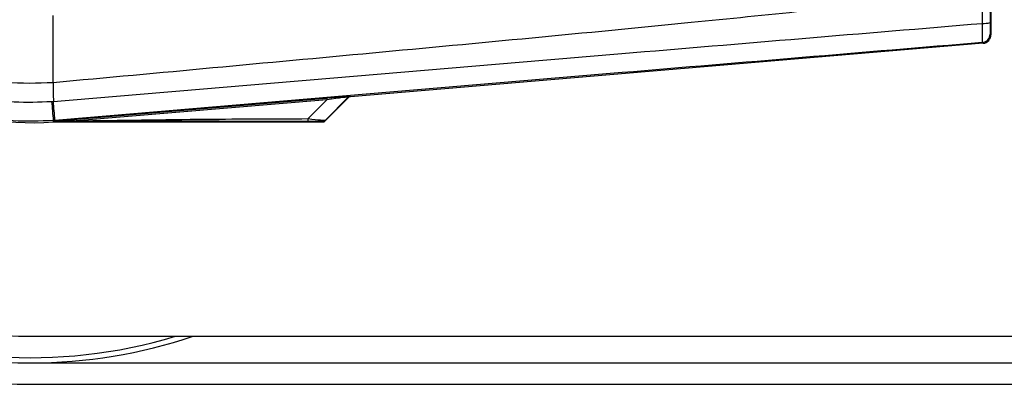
# Model space of a CAD drawing. Header units: millimetres. Extents: x 0 to 420, y 0 to 297.
# Tile 20 of 64: x 60.34 to 66.88, y 241.33 to 243.75. Entities that reach past the tile are written whole.
import ezdxf

# ---------------------------------------------------------------- set-up
doc = ezdxf.new("R2010")
doc.units = ezdxf.units.MM

msp = doc.modelspace()

# ---------------------------------------------------------------- linework, layer by layer
at = {"color": 7, "linetype": 'Continuous', "lineweight": 25}
for p, q in [((66.79368, 246.02638), (66.79368, 243.64978)), ((60.56122, 243.33111), (60.56122, 243.77749)), ((66.78814, 243.65487), (66.79368, 243.64978)), ((66.74173, 243.59326), (62.53632, 243.23867)), ((66.74173, 243.59326), (66.73619, 243.59835)), ((60.56122, 243.33111), (60.56113, 243.3311)), ((62.5352, 243.24108), (62.53632, 243.23867)), ((60.71574, 243.08868), (62.37955, 243.22897)), ((62.38045, 243.21821), (60.71665, 243.07792)), ((62.25581, 243.09277), (62.38045, 243.21821)), ((62.365, 243.07444), (62.52306, 243.23251)), ((62.52194, 243.23492), (62.37238, 243.0844)), ((62.37955, 243.22897), (62.38045, 243.21821)), ((62.52306, 243.23251), (62.52194, 243.23492)), ((60.57284, 243.08142), (60.56133, 243.08045)), ((60.56133, 243.08045), (60.56203, 243.0722)), ((60.56237, 243.07222), (60.56203, 243.0722)), ((60.56237, 243.07222), (60.5658, 243.07596)), ((60.56577, 243.0756), (60.56237, 243.0722)), ((60.56237, 243.07222), (60.56237, 243.0722)), ((60.56237, 243.0722), (62.35957, 243.0722)), ((60.56577, 243.0756), (60.5658, 243.07596)), ((60.71574, 243.08868), (60.71665, 243.07792)), ((60.41313, 241.64765), (78.49224, 241.64765)), ((60.41313, 241.4704), (82.21441, 241.4704)), ((60.41313, 241.32861), (82.22472, 241.32861))]:
    msp.add_line(p, q, dxfattribs=at)
at = {"color": 7, "linetype": 'Continuous', "lineweight": 25, "flags": 128}
msp.add_lwpolyline([(60.56577, 243.0756), (60.65026, 243.0769), (60.71665, 243.07792)], dxfattribs=at)
at = {"color": 7, "linetype": 'Continuous', "lineweight": 25}
for centre, radius, start, end in [((60.41313, 244.83808), 3.50947, 90, 270), ((60.41313, 244.83808), 3.36768, 90, 270), ((60.41313, 244.83808), 3.19043, 90, 270), ((60.41313, 244.83808), 3.33223, 123.81534, 286.774744), ((60.41313, 244.83808), 1.77215, 85.180275, 274.819725), ((66.74816, 243.85705), 0.13186, 265.093189, 287.317577), ((66.73142, 243.65488), 0.05672, 274.82433, 359.995395), ((81.03202, 243.45591), 20.47127, 180.349329, 180.694477), ((62.53698, 243.21988), 0.02127, 94.821363, 134.998361), ((242.9885, 258.56088), 183.08281, 184.8107087, 184.8503939), ((-8.09724, 237.38952), 68.90557, 4.7382817, 4.8437242), ((62.18019, 243.08983), 0.07568, 348.482169, 2.228814), ((60.41313, 244.83808), 3.36768, 270, 288.671718)]:
    msp.add_arc(centre, radius, start, end, dxfattribs=at)
for centre, major_axis, ratio, start_param, end_param in [((66.73696, 243.64978), (0.04176, -0.03839), 0.9999298, 5.5398822, 7.0264884), ((62.28362, 243.21923), (0.25157, 0.02184), 0.0060141, 0.0021827, 1.1790696), ((62.28541, 243.19804), (0.23658, 0.03703), 0.0239119, 6.2599246, 7.4368114), ((62.5381, 243.21747), (-0.00896, 0.01929), 0.9999568, 5.9325602, 6.6338104), ((62.19705, 243.07367), (0.15026, 0.00035), 0.0065928, 0.0027131, 1.1795999), ((62.19705, 243.10912), (0.17556, -0.02435), 0.0487304, 5.0604057, 6.2372925)]:
    msp.add_ellipse(centre, major_axis=major_axis, ratio=ratio, start_param=start_param, end_param=end_param, dxfattribs=at)
for points, knots in [([(60.56133, 243.08045), (60.47257, 243.07686), (60.29295, 243.0696), (60.01745, 243.11192), (59.74063, 243.19823), (59.47605, 243.33388), (59.23577, 243.51341), (59.031, 243.72882), (58.86352, 243.9778), (58.74232, 244.24883), (58.66405, 244.53912), (58.65424, 244.73745), (58.64927, 244.83804)], [0, 0, 0, 0, 0.0912304, 0.1846225, 0.285093, 0.3884772, 0.4889466, 0.5923296, 0.6927987, 0.7961814, 0.8966347, 1, 1, 1, 1]), ([(58.77605, 244.83808), (58.78063, 244.74606), (58.78979, 244.56201), (58.86143, 244.29363), (58.97453, 244.04099), (59.12859, 243.81052), (59.3196, 243.60979), (59.54108, 243.44324), (59.78785, 243.31692), (60.04364, 243.23637), (60.30061, 243.19699), (60.46731, 243.20354), (60.55066, 243.20681)], [0, 0, 0, 0, 0.1019155, 0.2038336, 0.305753, 0.4076712, 0.509602, 0.6115312, 0.7134615, 0.8153929, 0.9076964, 1, 1, 1, 1]), ([(60.56113, 243.3311), (60.45587, 243.32734), (60.24503, 243.31981), (59.93446, 243.39025), (59.64576, 243.52103), (59.38905, 243.7075), (59.17762, 243.94455), (59.01987, 244.21953), (58.91793, 244.5218), (58.90555, 244.73273), (58.89937, 244.83808)], [0, 0, 0, 0, 0.1248804, 0.2501396, 0.3746494, 0.4998125, 0.6247642, 0.7495577, 0.8749238, 1, 1, 1, 1]), ([(66.73636, 243.93738), (66.71254, 243.93356), (66.56555, 243.90996), (65.92066, 243.84431), (64.59564, 243.70749), (62.68394, 243.52744), (61.26908, 243.39658), (60.56122, 243.33111)], [0, 0, 0, 0, 0.0117013, 0.0722088, 0.3141935, 0.6568871, 1, 1, 1, 1]), ([(66.73688, 243.72567), (66.73676, 243.77756), (66.73658, 243.84805), (66.73644, 243.91873), (66.7364, 243.93738)], [0, 0, 0, 0, 0.7361158, 1, 1, 1, 1]), ([(66.78732, 243.93751), (66.78732, 243.91937), (66.78733, 243.85047), (66.78738, 243.78177), (66.78741, 243.73117)], [0, 0, 0, 0, 0.2634259, 1, 1, 1, 1]), ([(60.56225, 243.20779), (60.56225, 243.20779), (60.98224, 243.24298), (61.8223, 243.31406), (63.08188, 243.41979), (64.72172, 243.55738), (65.93852, 243.659), (66.73688, 243.72567)], [0, 0, 0, 0, 0.0000007, 0.2037107, 0.4074721, 0.6112331, 1, 1, 1, 1]), ([(66.73619, 243.59835), (66.73669, 243.6001), (66.7377, 243.60359), (66.73835, 243.62843), (66.73827, 243.66459), (66.73762, 243.69953), (66.73703, 243.72039), (66.73688, 243.72567)], [0, 0, 0, 0, 0.23108965, 0.4626691, 0.69303153, 0.92227335, 1, 1, 1, 1]), ([(66.78741, 243.73117), (66.78742, 243.72799), (66.78743, 243.71546), (66.78751, 243.69446), (66.78767, 243.67276), (66.78789, 243.65791), (66.78806, 243.65588), (66.78814, 243.65487)], [0, 0, 0, 0, 0.07774703, 0.30683638, 0.53695653, 0.76850921, 1, 1, 1, 1]), ([(66.73619, 243.59835), (65.9387, 243.53175), (64.72383, 243.43028), (63.0868, 243.29297), (61.8301, 243.18736), (60.99187, 243.11673), (60.57284, 243.08142)], [0, 0, 0, 0, 0.38905274, 0.59267292, 0.79638077, 1, 1, 1, 1]), ([(60.55066, 243.20681), (60.55452, 243.2074), (60.55838, 243.20798), (60.56225, 243.20779), (60.56225, 243.20779)], [0, 0, 0, 0, 0.9996347, 1, 1, 1, 1]), ([(62.25434, 243.07471), (61.93904, 243.07486), (61.37597, 243.07513), (60.81334, 243.07545), (60.56577, 243.0756)], [0, 0, 0, 0, 0.5599728, 1, 1, 1, 1]), ([(60.5658, 243.07596), (60.56676, 243.07604), (60.56922, 243.07626), (60.57398, 243.07667), (60.58117, 243.07728), (60.59189, 243.0782), (60.60786, 243.07956), (60.63169, 243.08158), (60.66847, 243.08469), (60.69773, 243.08716), (60.71574, 243.08868)], [0, 0, 0, 0, 0.0199034, 0.0510155, 0.0969562, 0.1650388, 0.266176, 0.4166536, 0.6407761, 1, 1, 1, 1]), ([(60.71665, 243.07792), (61.004, 243.08238), (61.5171, 243.09033), (62.0301, 243.09202), (62.25581, 243.09277)], [0, 0, 0, 0, 0.5600252, 1, 1, 1, 1]), ([(62.34731, 243.07402), (62.35258, 243.07463), (62.36198, 243.07572), (62.3692, 243.08175), (62.37238, 243.0844)], [0, 0, 0, 0, 0.56, 1, 1, 1, 1]), ([(62.35957, 243.0722), (62.35601, 243.07254), (62.34965, 243.07314), (62.34803, 243.07375), (62.34731, 243.07402)], [0, 0, 0, 0, 0.560586, 1, 1, 1, 1]), ([(62.35957, 243.0722), (62.36021, 243.07225), (62.36171, 243.07236), (62.3636, 243.07321), (62.36462, 243.07411), (62.365, 243.07444)], [0, 0, 0, 0, 0.31939567, 0.74819126, 1, 1, 1, 1]), ([(62.37238, 243.0844), (62.37185, 243.08339), (62.3709, 243.08158), (62.3668, 243.07663), (62.365, 243.07444)], [0, 0, 0, 0, 0.5593923, 1, 1, 1, 1])]:
    msp.add_open_spline(points, degree=3, knots=knots, dxfattribs=at)

doc.saveas('drawing.dxf')
